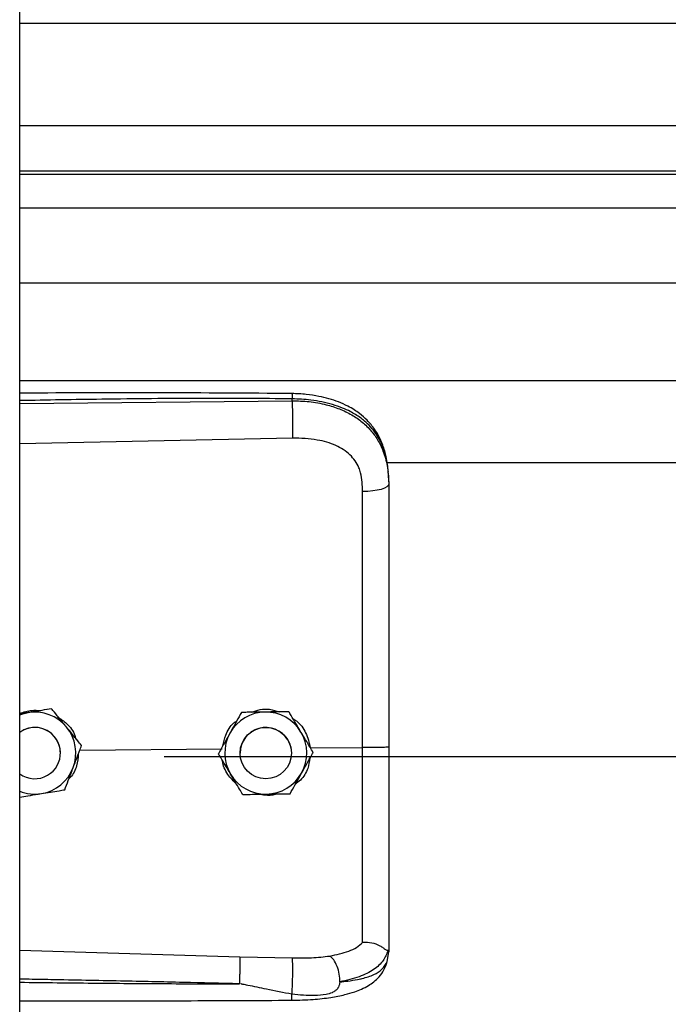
# Model space of a CAD drawing. Header units: inches. Extents: x 170 to 284, y 215 to 248.
# Tile 23 of 256: x 177.792 to 177.928, y 223.432 to 223.637. Entities that reach past the tile are written whole.
import ezdxf

# ---------------------------------------------------------------- set-up
doc = ezdxf.new("R2010")
doc.units = ezdxf.units.IN
doc.header["$LTSCALE"] = 0.25
doc.header["$MEASUREMENT"] = 0
doc.layers.add('RH BENCH MOUNT', color=7, linetype='Continuous')

msp = doc.modelspace()

# ---------------------------------------------------------------- linework, layer by layer
at = {"layer": 'RH BENCH MOUNT'}
for p, q in [((177.792261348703, 219.9543346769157), (177.792261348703, 224.1547841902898)), ((177.792261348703, 223.6366546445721), (181.8245813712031, 223.6366546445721)), ((177.792261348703, 223.6152756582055), (181.8245813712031, 223.6152756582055)), ((181.8245813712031, 223.6057903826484), (177.792261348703, 223.6057903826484)), ((177.792261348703, 223.6051510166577), (181.8245813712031, 223.6051510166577)), ((177.792261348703, 223.5981328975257), (181.8245813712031, 223.5981328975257)), ((177.792261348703, 223.5824488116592), (181.8245813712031, 223.5824488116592)), ((177.792261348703, 223.5620608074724), (181.8245813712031, 223.5620608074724)), ((177.792261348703, 223.5573124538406), (177.8491086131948, 223.5578491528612)), ((177.8491086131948, 223.5578491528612), (177.8491086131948, 223.558260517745)), ((177.8492045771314, 223.5500603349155), (177.792261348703, 223.5488507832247)), ((177.8688095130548, 223.544985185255), (181.748030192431, 223.544985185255)), ((177.869304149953, 223.5409259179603), (177.869304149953, 223.5404375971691)), ((177.7940358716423, 223.4927844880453), (177.792261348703, 223.4924956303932)), ((177.7989139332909, 223.4935806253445), (177.7979853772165, 223.4934295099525)), ((177.7989139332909, 223.4935789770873), (177.7989139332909, 223.4935806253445)), ((177.8385530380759, 223.4928208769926), (177.8385530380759, 223.4928225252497)), ((177.848436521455, 223.4929691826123), (177.848436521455, 223.4929708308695)), ((177.8051676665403, 223.4859241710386), (177.8051676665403, 223.4859258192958)), ((177.8007617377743, 223.4843346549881), (177.8007617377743, 223.4843354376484)), ((177.8047955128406, 223.4849419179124), (177.834493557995, 223.485226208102)), ((177.8337397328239, 223.4841873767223), (177.8337397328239, 223.4841890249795)), ((177.8382730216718, 223.4843354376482), (177.8382730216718, 223.4843346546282)), ((177.8489734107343, 223.4843346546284), (177.8489734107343, 223.4843354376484)), ((177.8529329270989, 223.4854027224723), (177.8638465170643, 223.4855071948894)), ((177.8535066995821, 223.4844839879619), (177.8535066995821, 223.484485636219)), ((177.822429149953, 223.4835927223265), (181.794413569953, 223.4835927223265)), ((177.792261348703, 223.4431790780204), (177.8381970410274, 223.4418472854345)), ((177.8689644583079, 223.4408705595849), (177.869304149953, 223.4428557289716)), ((177.869304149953, 223.4433845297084), (177.869304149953, 223.4428557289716)), ((177.8381970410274, 223.4418472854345), (177.8491827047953, 223.4415851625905))]:
    msp.add_line(p, q, dxfattribs=at)
at = {"layer": 'RH BENCH MOUNT', "flags": 128}
for points in [[(177.869304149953, 223.5404375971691), (177.8692002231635, 223.5401418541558), (177.8688922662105, 223.5398569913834), (177.86839160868, 223.539593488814), (177.8677166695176, 223.5393610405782), (177.8668922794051, 223.539168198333), (177.8659487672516, 223.5390220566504), (177.8649208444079, 223.5389279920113), (177.863846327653, 223.5388894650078)], [(177.792261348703, 223.492295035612), (177.7929448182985, 223.4925326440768), (177.7940358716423, 223.4927844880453)], [(177.8482159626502, 223.4870797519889), (177.8488208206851, 223.4856040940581), (177.8489734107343, 223.4843354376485)]]:
    msp.add_lwpolyline(points, dxfattribs=at)
at = {"layer": 'RH BENCH MOUNT'}
msp.add_circle((177.8436232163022, 223.4843346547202), 0.005350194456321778, dxfattribs=at)
for centre, radius, start, end in [((177.7954115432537, 223.4843354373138), 0.008560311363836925, 39.24773070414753, 99.24772960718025), ((177.8436232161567, 223.484335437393), 0.008560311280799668, 90.85968127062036, 150.8596805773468), ((177.8436232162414, 223.4843354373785), 0.008560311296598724, 30.85968260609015, 90.85968183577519), ((177.7954115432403, 223.4843354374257), 0.005350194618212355, 39.24773075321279, 126.0718980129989), ((177.7954115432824, 223.4843346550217), 0.005350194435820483, 300.009742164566, 126.0718999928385), ((177.7954115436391, 223.4843354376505), 0.00856031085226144, 339.2477292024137, 39.24773059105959), ((177.8436232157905, 223.4843354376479), 0.008560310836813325, 150.8596808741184, 210.8596823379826), ((177.8436232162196, 223.4843354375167), 0.005350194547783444, 30.85968222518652, 179.9999985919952), ((177.8436232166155, 223.4843354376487), 0.008560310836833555, 330.8596808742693, 30.85968233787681), ((177.7954115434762, 223.484335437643), 0.005350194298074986, 5.903435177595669e-08, 39.24773054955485), ((177.7954115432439, 223.4843346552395), 0.005350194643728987, 233.9281021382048, 300.0097413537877), ((177.795411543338, 223.4843354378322), 0.008560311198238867, 279.2477290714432, 339.2477287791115), ((177.8436232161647, 223.4843354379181), 0.008560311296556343, 210.8596826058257, 270.8596818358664), ((177.8436232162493, 223.4843354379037), 0.008560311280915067, 270.8596812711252, 330.8596805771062), ((177.7954115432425, 223.4843354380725), 0.008560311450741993, 248.4076756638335, 279.2477294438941)]:
    msp.add_arc(centre, radius, start, end, dxfattribs=at)
for points, knots in [([(177.8490899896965, 223.5593526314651), (177.8398729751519, 223.5594205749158), (177.8217860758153, 223.5595539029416), (177.802842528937, 223.5594965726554), (177.7931168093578, 223.5594437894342), (177.792261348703, 223.559439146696)], [0, 0, 0, 0, 0.4865830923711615, 0.9548405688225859, 1, 1, 1, 1]), ([(177.8491086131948, 223.558260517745), (177.8428027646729, 223.5582998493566), (177.8295637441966, 223.5583824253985), (177.8106141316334, 223.5582012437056), (177.7979735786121, 223.5579802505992), (177.792261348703, 223.5578803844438)], [0, 0, 0, 0, 0.3326703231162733, 0.6984356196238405, 1, 1, 1, 1]), ([(177.8490898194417, 223.5593367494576), (177.8490909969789, 223.5593407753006), (177.8490950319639, 223.5593545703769), (177.8491002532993, 223.559239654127), (177.8491068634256, 223.5589468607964), (177.8491079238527, 223.5585309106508), (177.8491086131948, 223.558260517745)], [0, 0, 0, 0, 0.09787641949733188, 0.3353863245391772, 0.5679606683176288, 1, 1, 1, 1]), ([(177.8692176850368, 223.5429690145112), (177.8690987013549, 223.5440394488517), (177.8688833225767, 223.5459770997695), (177.8681384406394, 223.5484957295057), (177.8672811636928, 223.550405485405), (177.8662059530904, 223.5521581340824), (177.864890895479, 223.5537463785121), (177.8634201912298, 223.5550413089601), (177.8620465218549, 223.5560011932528), (177.8606039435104, 223.5568326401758), (177.8582257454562, 223.5578997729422), (177.8552893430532, 223.5587126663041), (177.8519804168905, 223.5592411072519), (177.8500886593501, 223.5593140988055), (177.8490899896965, 223.5593526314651)], [0, 0, 0, 0, 0.1084465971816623, 0.1963050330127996, 0.269182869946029, 0.3279968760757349, 0.4149595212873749, 0.4916410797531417, 0.53897604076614, 0.5941910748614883, 0.6694152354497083, 0.8148545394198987, 0.9022606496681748, 1, 1, 1, 1]), ([(177.869304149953, 223.5409259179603), (177.869241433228, 223.5422823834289), (177.8691230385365, 223.544843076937), (177.8681535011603, 223.548334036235), (177.8668642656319, 223.550745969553), (177.8655004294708, 223.5524486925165), (177.8644174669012, 223.5534920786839), (177.8633585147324, 223.5543205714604), (177.8623690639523, 223.5549805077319), (177.8611346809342, 223.555675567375), (177.8595406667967, 223.5564012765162), (177.8568769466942, 223.5573092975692), (177.8533418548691, 223.5580692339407), (177.8504353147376, 223.558200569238), (177.8491086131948, 223.558260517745)], [0, 0, 0, 0, 0.1307156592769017, 0.2467609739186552, 0.3577928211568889, 0.4170971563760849, 0.4791482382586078, 0.5177152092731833, 0.5590896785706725, 0.6032945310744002, 0.6633484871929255, 0.7353692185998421, 0.8792082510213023, 1, 1, 1, 1]), ([(177.8491086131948, 223.5578491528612), (177.8491303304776, 223.5572733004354), (177.8491754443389, 223.5560770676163), (177.8492164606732, 223.553852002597), (177.8492296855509, 223.5516746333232), (177.8492127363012, 223.5505849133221), (177.8492045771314, 223.5500603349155)], [0, 0, 0, 0, 0.2406941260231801, 0.4999999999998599, 0.7593058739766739, 1, 1, 1, 1]), ([(177.8491086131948, 223.5578491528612), (177.8503053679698, 223.5578174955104), (177.8527376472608, 223.5577531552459), (177.8560672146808, 223.5571344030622), (177.8590456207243, 223.5561912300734), (177.8615772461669, 223.5549776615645), (177.8638228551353, 223.5534317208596), (177.8656854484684, 223.5515965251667), (177.8671791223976, 223.5494613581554), (177.8683483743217, 223.546906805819), (177.869145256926, 223.5438304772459), (177.8692507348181, 223.5415781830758), (177.869304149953, 223.5404375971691)], [0, 0, 0, 0, 0.1094013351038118, 0.2223468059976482, 0.315179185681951, 0.4102231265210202, 0.5012749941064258, 0.5946006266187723, 0.6834485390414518, 0.7745330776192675, 0.8858211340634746, 1, 1, 1, 1]), ([(177.8634207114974, 223.5428227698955), (177.8634207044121, 223.5428227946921), (177.8633181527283, 223.5431817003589), (177.8628229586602, 223.5445878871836), (177.8612869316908, 223.5467905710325), (177.8582199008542, 223.548693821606), (177.8541037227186, 223.5499054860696), (177.8509509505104, 223.5500051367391), (177.8492045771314, 223.5500603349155)], [0, 0, 0, 0, 4.497367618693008e-06, 0.06509473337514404, 0.261670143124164, 0.4753105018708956, 0.709365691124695, 1, 1, 1, 1]), ([(177.863846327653, 223.5388894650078), (177.8637763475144, 223.5402141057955), (177.8637063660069, 223.541538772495), (177.863420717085, 223.5428227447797), (177.8634207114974, 223.5428227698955)], [0, 0, 0, 0, 0.999980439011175, 1, 1, 1, 1]), ([(177.869304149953, 223.5404375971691), (177.869304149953, 223.5368074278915), (177.869304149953, 223.5295365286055), (177.869304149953, 223.5184557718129), (177.869304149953, 223.5072731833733), (177.869304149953, 223.4963045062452), (177.869304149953, 223.4890566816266), (177.869304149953, 223.4855768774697)], [0, 0, 0, 0, 0.2027568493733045, 0.4061035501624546, 0.60886041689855, 0.8122072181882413, 1, 1, 1, 1]), ([(177.8638465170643, 223.4855071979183), (177.8638465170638, 223.4855072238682), (177.8638464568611, 223.4888935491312), (177.8638463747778, 223.495940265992), (177.8638463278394, 223.5066134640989), (177.8638463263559, 223.5174895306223), (177.8638463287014, 223.5282768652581), (177.8638463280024, 223.5353519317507), (177.863846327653, 223.5388894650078)], [0, 0, 0, 0, 1.439079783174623e-06, 0.1877923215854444, 0.3908439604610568, 0.5938956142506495, 0.796947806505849, 1, 1, 1, 1]), ([(177.792261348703, 223.4926145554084), (177.7930989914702, 223.4928951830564), (177.7945082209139, 223.4933673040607), (177.7959812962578, 223.4932486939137), (177.7965787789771, 223.4932005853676)], [0, 0, 0, 0, 0.5943977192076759, 1, 1, 1, 1]), ([(177.7989139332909, 223.4935789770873), (177.7982384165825, 223.4934689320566), (177.7968714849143, 223.4932462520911), (177.7952064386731, 223.4929750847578), (177.7942531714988, 223.492819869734), (177.7940358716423, 223.4927844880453)], [0, 0, 0, 0, 0.4299704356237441, 0.8700602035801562, 0.9999999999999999, 0.9999999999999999, 0.9999999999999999, 0.9999999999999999]), ([(177.8020407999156, 223.4897534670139), (177.80191707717, 223.4899049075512), (177.8009493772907, 223.4910894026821), (177.7998882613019, 223.4923881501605), (177.7990088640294, 223.493464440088), (177.7989139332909, 223.4935806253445)], [0, 0, 0, 0, 0.1156468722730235, 0.9045342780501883, 1, 1, 1, 1]), ([(177.8020407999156, 223.4897513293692), (177.80191707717, 223.4899027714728), (177.8009493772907, 223.4910872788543), (177.7998882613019, 223.4923862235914), (177.7990088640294, 223.4934627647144), (177.7989139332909, 223.4935789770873)], [0, 0, 0, 0, 0.115646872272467, 0.9045342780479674, 1, 1, 1, 1]), ([(177.8385530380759, 223.4928225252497), (177.8382197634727, 223.4922247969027), (177.8375453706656, 223.4910152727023), (177.8367238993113, 223.4895418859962), (177.8362535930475, 223.4886983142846), (177.8361463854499, 223.4885060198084)], [0, 0, 0, 0, 0.4299704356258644, 0.8700602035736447, 0.9999999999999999, 0.9999999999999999, 0.9999999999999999, 0.9999999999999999]), ([(177.8385530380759, 223.4928208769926), (177.8382197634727, 223.4922230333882), (177.8375453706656, 223.4910132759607), (177.8367238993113, 223.4895397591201), (177.8362535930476, 223.4886961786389), (177.83614638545, 223.4885038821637)], [0, 0, 0, 0, 0.4299704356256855, 0.8700602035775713, 0.9999999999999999, 0.9999999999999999, 0.9999999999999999, 0.9999999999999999]), ([(177.8434947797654, 223.4928969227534), (177.8422227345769, 223.4928778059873), (177.8405261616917, 223.4928523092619), (177.8389479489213, 223.4928284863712), (177.8385530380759, 223.4928225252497)], [0, 0, 0, 0, 0.7497733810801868, 1, 1, 1, 1]), ([(177.8434947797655, 223.4928947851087), (177.842222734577, 223.4928757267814), (177.8405261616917, 223.4928503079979), (177.8389479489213, 223.4928267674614), (177.8385530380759, 223.4928208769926)], [0, 0, 0, 0, 0.7497733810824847, 0.9999999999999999, 0.9999999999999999, 0.9999999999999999, 0.9999999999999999]), ([(177.8406994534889, 223.4928548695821), (177.8412684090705, 223.4930681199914), (177.8424498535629, 223.49351093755), (177.8444944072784, 223.4935660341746), (177.8458316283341, 223.4931592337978), (177.8465438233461, 223.4929425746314)], [0, 0, 0, 0, 0.3027399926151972, 0.6286439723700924, 1, 1, 1, 1]), ([(177.848436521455, 223.4929708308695), (177.8477521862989, 223.4929606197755), (177.8463674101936, 223.49293995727), (177.8446806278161, 223.4929147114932), (177.8437149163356, 223.4929002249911), (177.8434947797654, 223.4928969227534)], [0, 0, 0, 0, 0.4299704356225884, 0.8700602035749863, 1, 1, 1, 1]), ([(177.848436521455, 223.4929691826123), (177.8477521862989, 223.4929588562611), (177.8463674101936, 223.4929379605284), (177.8446806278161, 223.4929125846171), (177.8437149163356, 223.4928980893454), (177.8434947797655, 223.4928947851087)], [0, 0, 0, 0, 0.429970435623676, 0.8700602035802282, 0.9999999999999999, 0.9999999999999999, 0.9999999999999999, 0.9999999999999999]), ([(177.8509716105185, 223.488728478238), (177.8508713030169, 223.4888963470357), (177.8500867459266, 223.4902093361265), (177.8492264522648, 223.4916489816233), (177.8485134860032, 223.4928420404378), (177.848436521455, 223.4929708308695)], [0, 0, 0, 0, 0.1156468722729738, 0.9045342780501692, 1, 1, 1, 1]), ([(177.8509716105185, 223.4887263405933), (177.8508713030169, 223.4888942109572), (177.8500867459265, 223.4902072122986), (177.8492264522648, 223.4916470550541), (177.8485134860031, 223.4928403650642), (177.848436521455, 223.4929691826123)], [0, 0, 0, 0, 0.1156468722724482, 0.9045342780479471, 1, 1, 1, 1]), ([(177.8001851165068, 223.4918846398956), (177.8008344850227, 223.491456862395), (177.8023254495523, 223.4904746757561), (177.8036270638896, 223.4887422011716), (177.8039030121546, 223.4875058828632), (177.8039584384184, 223.4872575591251)], [0, 0, 0, 0, 0.3814222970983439, 0.8757540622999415, 1, 1, 1, 1]), ([(177.8346573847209, 223.485835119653), (177.8348197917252, 223.4865870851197), (177.8351987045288, 223.4883415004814), (177.8363281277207, 223.4901820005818), (177.8373678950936, 223.4909133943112), (177.8375664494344, 223.4910530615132)], [0, 0, 0, 0, 0.3776771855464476, 0.8811610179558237, 1, 1, 1, 1]), ([(177.8493113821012, 223.4915068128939), (177.8495564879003, 223.4913589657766), (177.8506892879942, 223.4906756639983), (177.8521630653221, 223.4885762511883), (177.8526702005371, 223.4864857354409), (177.8529329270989, 223.4854027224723)], [0, 0, 0, 0, 0.1174426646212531, 0.5427821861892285, 1, 1, 1, 1]), ([(177.8051676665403, 223.4859258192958), (177.8049035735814, 223.4862491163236), (177.803904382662, 223.4874723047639), (177.802830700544, 223.4887865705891), (177.8020407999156, 223.4897534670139)], [0, 0, 0, 0, 0.2643068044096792, 1, 1, 1, 1]), ([(177.8051676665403, 223.4859241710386), (177.8049035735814, 223.4862473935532), (177.803904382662, 223.4874703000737), (177.802830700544, 223.4887844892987), (177.8020407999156, 223.4897513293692)], [0, 0, 0, 0, 0.2643068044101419, 1, 1, 1, 1]), ([(177.8361463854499, 223.4885060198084), (177.8355268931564, 223.4873948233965), (177.8347006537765, 223.4859127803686), (177.8339320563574, 223.4845340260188), (177.8337397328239, 223.4841890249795)], [0, 0, 0, 0, 0.7497733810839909, 1, 1, 1, 1]), ([(177.83614638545, 223.4885038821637), (177.8355268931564, 223.4873927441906), (177.8347006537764, 223.4859107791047), (177.8339320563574, 223.484532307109), (177.8337397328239, 223.4841873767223)], [0, 0, 0, 0, 0.7497733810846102, 0.9999999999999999, 0.9999999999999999, 0.9999999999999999, 0.9999999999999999]), ([(177.8535066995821, 223.484485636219), (177.8532925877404, 223.4848440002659), (177.8524824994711, 223.4861998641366), (177.8516120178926, 223.4876566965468), (177.8509716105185, 223.488728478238)], [0, 0, 0, 0, 0.2643068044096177, 1, 1, 1, 1]), ([(177.8535066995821, 223.4844839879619), (177.8532925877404, 223.4848422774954), (177.8524824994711, 223.4861978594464), (177.8516120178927, 223.4876546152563), (177.8509716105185, 223.4887263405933)], [0, 0, 0, 0, 0.2643068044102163, 1, 1, 1, 1]), ([(177.8034164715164, 223.4813022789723), (177.8038672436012, 223.4824919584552), (177.8044684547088, 223.4840786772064), (177.8050277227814, 223.4855548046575), (177.8051676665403, 223.4859241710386)], [0, 0, 0, 0, 0.7497733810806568, 1, 1, 1, 1]), ([(177.8045017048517, 223.484166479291), (177.8044256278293, 223.4833407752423), (177.8042635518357, 223.4815816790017), (177.8034147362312, 223.4797737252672), (177.8026305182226, 223.4790730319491), (177.8025416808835, 223.4789936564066)], [0, 0, 0, 0, 0.439592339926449, 0.9365162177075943, 1, 1, 1, 1]), ([(177.8362748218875, 223.4799445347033), (177.8361745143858, 223.4801124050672), (177.8353899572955, 223.4814254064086), (177.8345296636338, 223.4828652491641), (177.8338166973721, 223.4840585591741), (177.8337397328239, 223.4841873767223)], [0, 0, 0, 0, 0.1156468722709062, 0.9045342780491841, 0.9999999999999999, 0.9999999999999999, 0.9999999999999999, 0.9999999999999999]), ([(177.8511000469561, 223.480166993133), (177.8517195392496, 223.4812781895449), (177.8525457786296, 223.4827602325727), (177.8533143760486, 223.4841389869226), (177.8535066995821, 223.4844839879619)], [0, 0, 0, 0, 0.7497733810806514, 1, 1, 1, 1]), ([(177.8638463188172, 223.4448166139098), (177.8638463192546, 223.4450793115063), (177.8638463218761, 223.4466537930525), (177.8638463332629, 223.4500851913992), (177.8638464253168, 223.4556865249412), (177.8638466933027, 223.4621263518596), (177.8638470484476, 223.4693523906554), (177.8638473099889, 223.4772272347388), (177.8638472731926, 223.4827552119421), (177.8638471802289, 223.4855071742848), (177.863847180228, 223.4855072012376)], [0, 0, 0, 0, 0.03155846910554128, 0.1891461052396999, 0.3467338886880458, 0.5043277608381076, 0.6619226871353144, 0.8309600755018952, 0.9999983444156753, 1, 1, 1, 1]), ([(177.869304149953, 223.4855768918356), (177.8692229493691, 223.4855655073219), (177.869060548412, 223.4855427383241), (177.8678077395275, 223.4855147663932), (177.8660102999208, 223.4854987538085), (177.8645682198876, 223.4855043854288), (177.863847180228, 223.4855072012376)], [0, 0, 0, 0, 0.2500007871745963, 0.5000009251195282, 0.750000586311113, 1, 1, 1, 1]), ([(177.869304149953, 223.4855768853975), (177.869304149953, 223.4825395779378), (177.869304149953, 223.4763641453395), (177.869304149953, 223.4675771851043), (177.869304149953, 223.459410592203), (177.869304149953, 223.4528305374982), (177.869304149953, 223.4474458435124), (177.869304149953, 223.4447453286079), (177.869304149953, 223.4433845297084)], [0, 0, 0, 0, 0.1870908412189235, 0.3803918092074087, 0.5558755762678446, 0.7364481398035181, 0.8671952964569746, 1, 1, 1, 1]), ([(177.8375555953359, 223.4778011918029), (177.8369044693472, 223.4784633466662), (177.8355564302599, 223.4798342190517), (177.8346547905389, 223.4817051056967), (177.8346102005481, 223.4827181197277), (177.8346096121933, 223.4827314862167)], [0, 0, 0, 0, 0.4797011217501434, 0.9931347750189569, 1, 1, 1, 1]), ([(177.8528268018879, 223.4832643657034), (177.85271468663, 223.4825510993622), (177.8524520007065, 223.4808799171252), (177.8512976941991, 223.4789571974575), (177.8501630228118, 223.478105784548), (177.849798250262, 223.4778320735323)], [0, 0, 0, 0, 0.3356490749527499, 0.7864254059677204, 1, 1, 1, 1]), ([(177.8016652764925, 223.4766808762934), (177.8019077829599, 223.4773208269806), (177.8023985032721, 223.478615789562), (177.8029962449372, 223.4801932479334), (177.8033384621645, 223.4810964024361), (177.8034164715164, 223.4813022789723)], [0, 0, 0, 0, 0.4299704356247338, 0.8700602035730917, 1, 1, 1, 1]), ([(177.8388099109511, 223.4757021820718), (177.8385957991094, 223.4760604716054), (177.8377857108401, 223.4774160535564), (177.8369152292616, 223.4788728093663), (177.8362748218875, 223.4799445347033)], [0, 0, 0, 0, 0.2643068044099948, 1, 1, 1, 1]), ([(177.8486933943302, 223.4758504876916), (177.8490266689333, 223.4764482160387), (177.8497010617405, 223.4776577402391), (177.8505225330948, 223.4791311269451), (177.8509928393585, 223.4799746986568), (177.8511000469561, 223.480166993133)], [0, 0, 0, 0, 0.4299704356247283, 0.8700602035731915, 1, 1, 1, 1]), ([(177.792261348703, 223.4751497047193), (177.7928210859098, 223.4752407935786), (177.794072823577, 223.4754444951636), (177.7956167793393, 223.475695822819), (177.7965699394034, 223.475851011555), (177.7967872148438, 223.4758863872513)], [0, 0, 0, 0, 0.3844201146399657, 0.8596768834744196, 0.9999999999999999, 0.9999999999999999, 0.9999999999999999, 0.9999999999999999]), ([(177.7967872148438, 223.4758863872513), (177.798042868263, 223.4760908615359), (177.7997175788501, 223.4763635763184), (177.8012754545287, 223.4766173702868), (177.8016652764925, 223.4766808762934)], [0, 0, 0, 0, 0.7497733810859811, 1, 1, 1, 1]), ([(177.8388099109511, 223.4757021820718), (177.8394942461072, 223.4757123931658), (177.8408790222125, 223.4757330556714), (177.84256580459, 223.4757583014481), (177.8435315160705, 223.4757727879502), (177.8437516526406, 223.475776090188)], [0, 0, 0, 0, 0.4299704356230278, 0.8700602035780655, 1, 1, 1, 1]), ([(177.8458958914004, 223.4758083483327), (177.8458019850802, 223.475771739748), (177.8450276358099, 223.4754698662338), (177.843731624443, 223.4754108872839), (177.8426236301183, 223.4756634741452), (177.8422296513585, 223.4757532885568)], [0, 0, 0, 0, 0.08167163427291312, 0.6734623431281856, 1, 1, 1, 1]), ([(177.8437516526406, 223.475776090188), (177.8450236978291, 223.475795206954), (177.8467202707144, 223.4758207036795), (177.8482984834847, 223.4758445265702), (177.8486933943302, 223.4758504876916)], [0, 0, 0, 0, 0.7497733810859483, 1, 1, 1, 1]), ([(177.8570121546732, 223.4419925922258), (177.8583857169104, 223.4422804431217), (177.8604701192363, 223.4427172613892), (177.8626459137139, 223.4437579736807), (177.8634449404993, 223.4444632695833), (177.8638463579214, 223.4448175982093)], [0, 0, 0, 0, 0.4901989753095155, 0.7438846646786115, 1, 1, 1, 1]), ([(177.8691071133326, 223.4431342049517), (177.8690580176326, 223.443125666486), (177.8689572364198, 223.443108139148), (177.8686655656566, 223.4432943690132), (177.8682001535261, 223.44362521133), (177.8673239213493, 223.4442052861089), (177.8658447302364, 223.4448234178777), (177.8645038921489, 223.4448195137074), (177.86384635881, 223.4448175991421)], [0, 0, 0, 0, 0.1136768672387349, 0.2333502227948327, 0.3620694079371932, 0.5019163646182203, 0.755744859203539, 1, 1, 1, 1]), ([(177.8691113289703, 223.4431340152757), (177.8688357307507, 223.4424120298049), (177.8682696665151, 223.4409291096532), (177.866216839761, 223.4390958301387), (177.8632286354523, 223.4375377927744), (177.8605015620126, 223.4369146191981), (177.8591017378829, 223.4365947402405)], [0, 0, 0, 0, 0.2305257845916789, 0.4734878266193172, 0.7297379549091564, 1, 1, 1, 1]), ([(177.869304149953, 223.4433845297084), (177.8693041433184, 223.4433832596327), (177.8693040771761, 223.4433705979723), (177.8692969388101, 223.4432664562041), (177.8691985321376, 223.443188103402), (177.8691107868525, 223.4431182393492)], [0, 0, 0, 0, 0.01193493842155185, 0.118981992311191, 1, 1, 1, 1]), ([(177.8381971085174, 223.4418472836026), (177.8382037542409, 223.4416084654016), (177.8382139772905, 223.4412410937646), (177.8382119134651, 223.4403791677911), (177.8382042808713, 223.4396043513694), (177.8381900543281, 223.4387438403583), (177.8381650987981, 223.43758440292), (177.8381386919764, 223.4367409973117), (177.8381215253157, 223.4361927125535)], [0, 0, 0, 0, 0.2394514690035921, 0.3683457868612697, 0.4999761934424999, 0.631610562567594, 0.7605158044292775, 0.9999999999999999, 0.9999999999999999, 0.9999999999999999, 0.9999999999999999]), ([(177.8490516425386, 223.432761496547), (177.8505397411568, 223.4327975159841), (177.8533208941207, 223.4328648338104), (177.8570558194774, 223.4332878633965), (177.859931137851, 223.4338471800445), (177.862032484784, 223.4344556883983), (177.8636152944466, 223.4350638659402), (177.8649910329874, 223.4357591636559), (177.8662630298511, 223.4366419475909), (177.8673901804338, 223.4377167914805), (177.868403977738, 223.43913566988), (177.8687586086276, 223.440237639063), (177.8689474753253, 223.4408245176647)], [0, 0, 0, 0, 0.1696911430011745, 0.3171409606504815, 0.4424359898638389, 0.5384364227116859, 0.6083291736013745, 0.684095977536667, 0.7426779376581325, 0.8151683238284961, 0.9015637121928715, 1, 1, 1, 1]), ([(177.8490973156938, 223.4340146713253), (177.8491132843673, 223.4342552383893), (177.8491469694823, 223.4347627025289), (177.8491918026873, 223.4357728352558), (177.8492288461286, 223.4369602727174), (177.8492516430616, 223.4382321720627), (177.8492567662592, 223.4394356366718), (177.8492443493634, 223.4404315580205), (177.849219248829, 223.441170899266), (177.8491944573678, 223.4414519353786), (177.8491827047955, 223.4415851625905)], [0, 0, 0, 0, 0.1098512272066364, 0.2317256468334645, 0.3631776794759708, 0.4999999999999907, 0.6368223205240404, 0.7682743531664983, 0.8901487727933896, 1, 1, 1, 1]), ([(177.8491827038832, 223.4415851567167), (177.8505347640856, 223.4415778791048), (177.853236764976, 223.4415633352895), (177.8557434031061, 223.4418478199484), (177.8569957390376, 223.4419899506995)], [0, 0, 0, 0, 0.5003922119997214, 1, 1, 1, 1]), ([(177.8591012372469, 223.4365914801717), (177.8590763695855, 223.4371214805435), (177.8590247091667, 223.4382225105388), (177.8585490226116, 223.4398849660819), (177.8578442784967, 223.4412730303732), (177.8572811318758, 223.4417584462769), (177.8570099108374, 223.4419922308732)], [0, 0, 0, 0, 0.2405618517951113, 0.4997464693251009, 0.7590693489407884, 1, 1, 1, 1]), ([(177.8591028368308, 223.4365930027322), (177.8596491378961, 223.4366500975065), (177.8609540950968, 223.4367864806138), (177.8623528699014, 223.4370146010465), (177.8633078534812, 223.4372084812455), (177.8645412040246, 223.4374863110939), (177.8662275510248, 223.4380525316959), (177.8680472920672, 223.4391780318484), (177.8686527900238, 223.4402954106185), (177.8689644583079, 223.4408705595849)], [0, 0, 0, 0, 0.1091879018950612, 0.260818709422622, 0.307798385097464, 0.3355235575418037, 0.5627886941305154, 0.7749539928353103, 1, 1, 1, 1]), ([(177.8381214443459, 223.4361903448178), (177.8342213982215, 223.4362896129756), (177.8259512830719, 223.4365001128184), (177.8128393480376, 223.4367822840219), (177.8018914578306, 223.4369948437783), (177.7948753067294, 223.4371229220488), (177.7927003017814, 223.4371609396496), (177.792261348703, 223.4371686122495)], [0, 0, 0, 0, 0.2551597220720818, 0.5410705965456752, 0.8577348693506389, 0.9712884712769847, 1, 1, 1, 1]), ([(177.792261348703, 223.4365235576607), (177.7948589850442, 223.4364916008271), (177.7999249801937, 223.4364292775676), (177.807489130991, 223.4363484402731), (177.8151413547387, 223.4362791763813), (177.822899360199, 223.4362275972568), (177.8306219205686, 223.4361945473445), (177.8356588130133, 223.4361917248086), (177.83812144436, 223.4361903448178)], [0, 0, 0, 0, 0.169941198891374, 0.3314248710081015, 0.4948424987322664, 0.6705311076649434, 0.8389164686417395, 1, 1, 1, 1]), ([(177.8591025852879, 223.4365897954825), (177.8590280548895, 223.4362194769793), (177.8589241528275, 223.4357032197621), (177.8585523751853, 223.4351058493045), (177.8581317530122, 223.4346729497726), (177.857328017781, 223.4342284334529), (177.855850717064, 223.43386688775), (177.8530898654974, 223.433626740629), (177.8506931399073, 223.4338596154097), (177.8490973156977, 223.4340146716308)], [0, 0, 0, 0, 0.1001269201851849, 0.1395859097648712, 0.1897135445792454, 0.2582342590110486, 0.369735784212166, 0.5803479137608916, 1, 1, 1, 1]), ([(177.8490973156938, 223.4340146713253), (177.8473165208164, 223.4343607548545), (177.8442614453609, 223.4349544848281), (177.8408255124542, 223.4356745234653), (177.8390873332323, 223.4360318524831), (177.8385897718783, 223.4361330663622), (177.8384392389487, 223.4361590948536), (177.8383889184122, 223.4361677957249)], [0, 0, 0, 0, 0.5022803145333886, 0.861696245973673, 0.9584272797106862, 0.9861029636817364, 1, 1, 1, 1]), ([(177.792261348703, 223.4326243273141), (177.7959275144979, 223.4326250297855), (177.8074000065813, 223.4326272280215), (177.82633083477, 223.4326550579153), (177.8415939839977, 223.4327265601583), (177.8490516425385, 223.4327614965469)], [0, 0, 0, 0, 0.1936599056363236, 0.6060178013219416, 0.9999999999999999, 0.9999999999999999, 0.9999999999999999, 0.9999999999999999]), ([(177.8490515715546, 223.4327833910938), (177.8490522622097, 223.4327765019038), (177.8490587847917, 223.4327114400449), (177.849069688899, 223.4329011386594), (177.8490838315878, 223.4332280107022), (177.8490925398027, 223.4336605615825), (177.8490964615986, 223.4339513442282), (177.8490973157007, 223.4340146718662)], [0, 0, 0, 0, 0.03436730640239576, 0.3245665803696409, 0.6210149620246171, 0.9174633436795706, 0.9999999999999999, 0.9999999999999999, 0.9999999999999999, 0.9999999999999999])]:
    msp.add_open_spline(points, degree=3, knots=knots, dxfattribs=at)

doc.saveas('drawing.dxf')
